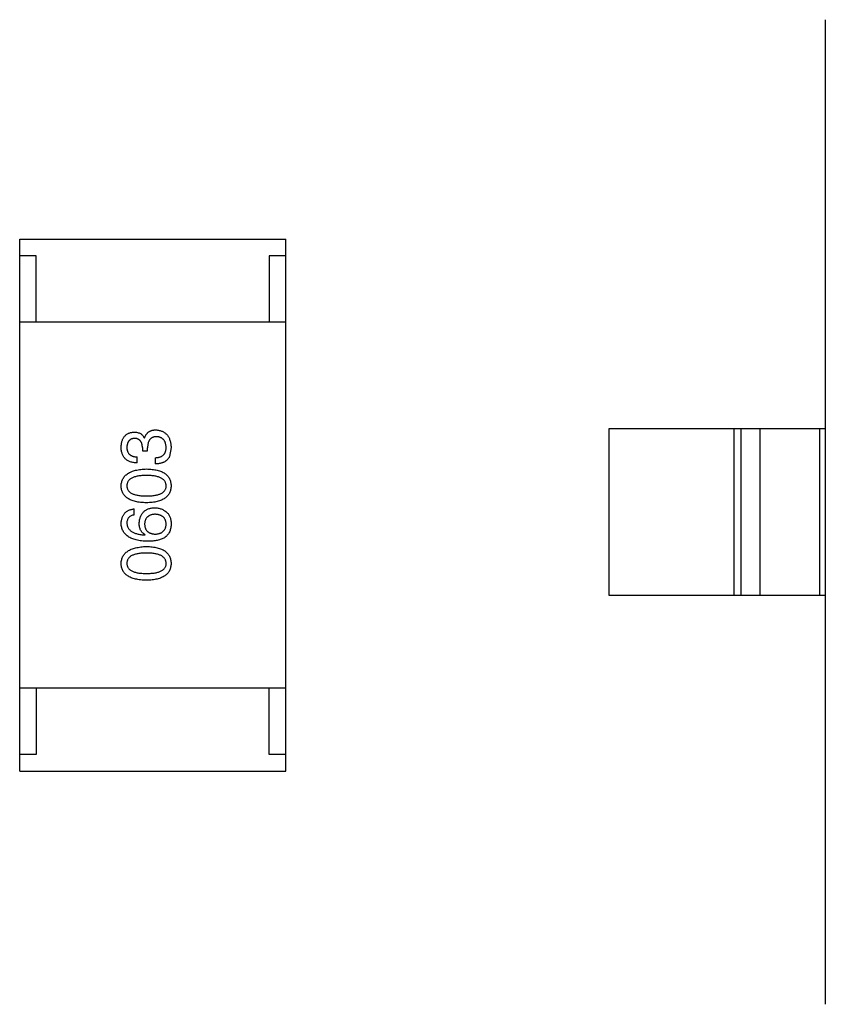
# Model space of a CAD drawing. Header units: millimetres. Extents: x 718 to 1157, y -195 to -52.
# Tile 8 of 156: x 1019.51 to 1021.93, y -143.75 to -140.79. Entities that reach past the tile are written whole.
import ezdxf

# ---------------------------------------------------------------- set-up
doc = ezdxf.new("R2010")
doc.units = ezdxf.units.MM
doc.header["$LTSCALE"] = 1.21
doc.header["$MEASUREMENT"] = 0
doc.layers.get('0').update_dxf_attribs({"linetype": 'CONTINUOUS'})

msp = doc.modelspace()

# ---------------------------------------------------------------- linework, layer by layer
at = {"color": 7, "linetype": 'Continuous'}
for p, q in [((1021.9276, -140.7898), (1021.9276, -143.7501)), ((1019.5071, -143.0495), (1019.5071, -141.4495)), ((1019.5071, -141.4495), (1020.3071, -141.4495)), ((1020.3071, -143.0495), (1020.3071, -141.4495)), ((1019.5571, -141.4995), (1019.5071, -141.4995)), ((1019.5571, -141.6995), (1019.5571, -141.4995)), ((1020.2571, -141.4995), (1020.2571, -141.6995)), ((1020.3071, -141.4995), (1020.2571, -141.4995)), ((1020.3071, -141.6995), (1019.5071, -141.6995)), ((1021.2776, -142.0199), (1021.2776, -142.5199)), ((1021.9276, -142.0199), (1021.2776, -142.0199)), ((1021.6537, -142.5199), (1021.6537, -142.0199)), ((1021.6735, -142.0199), (1021.6735, -142.5199)), ((1021.7316, -142.5199), (1021.7316, -142.0199)), ((1021.9098, -142.0199), (1021.9098, -142.5199)), ((1019.8825, -142.0477), (1019.8816, -142.0477)), ((1019.8759, -142.0764), (1019.8759, -142.0862)), ((1019.8759, -142.0862), (1019.8915, -142.0862)), ((1019.8915, -142.0862), (1019.8915, -142.0772)), ((1019.962, -142.0764), (1019.957, -142.1034)), ((1019.8603, -142.1223), (1019.8603, -142.1043)), ((1019.9144, -142.1067), (1019.9144, -142.1256)), ((1019.8513, -142.2784), (1019.8513, -142.2604)), ((1019.8833, -142.339), (1019.8841, -142.3382)), ((1021.2776, -142.5199), (1021.9276, -142.5199)), ((1020.3071, -142.7995), (1019.5071, -142.7995)), ((1019.5571, -142.7995), (1019.5571, -142.9995)), ((1020.2571, -142.9995), (1020.2571, -142.7995)), ((1019.5571, -142.9995), (1019.5071, -142.9995)), ((1020.3071, -142.9995), (1020.2571, -142.9995)), ((1019.5071, -143.0495), (1020.3071, -143.0495))]:
    msp.add_line(p, q, dxfattribs=at)
for points, knots in [([(1019.812, -142.0747), (1019.812, -142.073), (1019.8122, -142.0697), (1019.8129, -142.0648), (1019.8137, -142.0602), (1019.8149, -142.056), (1019.8163, -142.0521), (1019.8181, -142.0485), (1019.8201, -142.0451), (1019.8223, -142.0421), (1019.8249, -142.0395), (1019.8277, -142.0371), (1019.8309, -142.0351), (1019.8343, -142.0333), (1019.8379, -142.0319), (1019.8419, -142.0308), (1019.8461, -142.03), (1019.849, -142.0298), (1019.8505, -142.0297)], [0, 0, 0, 0, 0.077845, 0.151584, 0.221397, 0.287366, 0.350104, 0.410398, 0.467998, 0.524388, 0.579979, 0.635152, 0.690917, 0.747936, 0.806661, 0.867861, 0.932479, 1, 1, 1, 1]), ([(1019.8505, -142.0297), (1019.8523, -142.0297), (1019.8559, -142.0298), (1019.861, -142.0307), (1019.8656, -142.0321), (1019.8698, -142.034), (1019.8735, -142.0366), (1019.8767, -142.0397), (1019.8795, -142.0435), (1019.8809, -142.0463), (1019.8816, -142.0477)], [0, 0, 0, 0, 0.143686, 0.277942, 0.40333, 0.521785, 0.638573, 0.755208, 0.874773, 1, 1, 1, 1]), ([(1019.8825, -142.0477), (1019.8828, -142.0467), (1019.8834, -142.0448), (1019.8845, -142.0419), (1019.8858, -142.0394), (1019.8873, -142.0369), (1019.8889, -142.0347), (1019.8906, -142.0327), (1019.8925, -142.0308), (1019.8945, -142.0292), (1019.8967, -142.0278), (1019.899, -142.0265), (1019.9015, -142.0255), (1019.9042, -142.0246), (1019.9069, -142.0239), (1019.9098, -142.0235), (1019.9129, -142.0231), (1019.915, -142.0231), (1019.9161, -142.0231)], [0, 0, 0, 0, 0.069445, 0.136039, 0.200011, 0.261745, 0.322328, 0.381403, 0.438864, 0.496655, 0.554398, 0.612391, 0.672266, 0.733005, 0.79604, 0.861293, 0.928785, 1, 1, 1, 1]), ([(1019.9161, -142.0231), (1019.9179, -142.0232), (1019.9214, -142.0235), (1019.9264, -142.0244), (1019.9311, -142.0256), (1019.9355, -142.0273), (1019.9396, -142.0293), (1019.9433, -142.0317), (1019.9467, -142.0345), (1019.9498, -142.0376), (1019.9525, -142.0412), (1019.9548, -142.0451), (1019.9569, -142.0494), (1019.9586, -142.0541), (1019.9599, -142.0591), (1019.961, -142.0645), (1019.9617, -142.0703), (1019.9619, -142.0743), (1019.962, -142.0764)], [0, 0, 0, 0, 0.068236, 0.132937, 0.194125, 0.253174, 0.310181, 0.365986, 0.421096, 0.476216, 0.532352, 0.590232, 0.649824, 0.71274, 0.778406, 0.848058, 0.921922, 1, 1, 1, 1]), ([(1019.8521, -142.0485), (1019.8512, -142.0486), (1019.8495, -142.0488), (1019.847, -142.0493), (1019.8446, -142.0499), (1019.8424, -142.0508), (1019.8404, -142.0518), (1019.8385, -142.0531), (1019.8368, -142.0545), (1019.8353, -142.0561), (1019.8339, -142.0579), (1019.8327, -142.0599), (1019.8317, -142.062), (1019.8309, -142.0644), (1019.8302, -142.0669), (1019.8297, -142.0696), (1019.8293, -142.0725), (1019.8292, -142.0745), (1019.8292, -142.0756)], [0, 0, 0, 0, 0.067655, 0.132224, 0.194132, 0.253145, 0.309858, 0.366002, 0.421361, 0.47702, 0.532632, 0.590536, 0.65067, 0.713258, 0.779588, 0.848803, 0.921949, 1, 1, 1, 1]), ([(1019.8759, -142.0764), (1019.8759, -142.0753), (1019.8758, -142.0732), (1019.8754, -142.0701), (1019.8748, -142.0672), (1019.8742, -142.0645), (1019.8733, -142.0621), (1019.8722, -142.0598), (1019.871, -142.0577), (1019.8696, -142.0559), (1019.868, -142.0542), (1019.8662, -142.0528), (1019.8643, -142.0515), (1019.8622, -142.0505), (1019.8599, -142.0497), (1019.8575, -142.0491), (1019.8549, -142.0487), (1019.8531, -142.0486), (1019.8521, -142.0485)], [0, 0, 0, 0, 0.079415, 0.154091, 0.22508, 0.29186, 0.355026, 0.415127, 0.472418, 0.528511, 0.583551, 0.638361, 0.693547, 0.750023, 0.807857, 0.868401, 0.932259, 1, 1, 1, 1]), ([(1019.9185, -142.0436), (1019.9174, -142.0436), (1019.9153, -142.0437), (1019.9122, -142.0441), (1019.9094, -142.0447), (1019.9067, -142.0456), (1019.9042, -142.0468), (1019.902, -142.0483), (1019.9, -142.05), (1019.8982, -142.052), (1019.8966, -142.0542), (1019.8952, -142.0567), (1019.894, -142.0595), (1019.8931, -142.0626), (1019.8923, -142.0659), (1019.8919, -142.0694), (1019.8915, -142.0732), (1019.8915, -142.0758), (1019.8915, -142.0772)], [0, 0, 0, 0, 0.066518, 0.129194, 0.188613, 0.245254, 0.300032, 0.353805, 0.407079, 0.461108, 0.516272, 0.574141, 0.634837, 0.699275, 0.767504, 0.840272, 0.917505, 1, 1, 1, 1]), ([(1019.9472, -142.0756), (1019.9471, -142.0743), (1019.947, -142.072), (1019.9464, -142.0685), (1019.9457, -142.0653), (1019.9449, -142.0622), (1019.9438, -142.0594), (1019.9425, -142.0569), (1019.941, -142.0545), (1019.9393, -142.0524), (1019.9373, -142.0505), (1019.9353, -142.0488), (1019.9329, -142.0474), (1019.9304, -142.0462), (1019.9278, -142.0451), (1019.9248, -142.0444), (1019.9218, -142.0438), (1019.9196, -142.0437), (1019.9185, -142.0436)], [0, 0, 0, 0, 0.076694, 0.149502, 0.218019, 0.283183, 0.345589, 0.405199, 0.462852, 0.519478, 0.575313, 0.630559, 0.687006, 0.744638, 0.804006, 0.866059, 0.931486, 1, 1, 1, 1]), ([(1019.8603, -142.1223), (1019.8584, -142.1222), (1019.8547, -142.1221), (1019.8493, -142.1215), (1019.8442, -142.1205), (1019.8395, -142.1191), (1019.8352, -142.1174), (1019.8312, -142.1153), (1019.8276, -142.1129), (1019.8244, -142.11), (1019.8215, -142.1069), (1019.8191, -142.1033), (1019.8169, -142.0995), (1019.8152, -142.0952), (1019.8138, -142.0906), (1019.8128, -142.0856), (1019.8121, -142.0803), (1019.812, -142.0766), (1019.812, -142.0747)], [0, 0, 0, 0, 0.074804, 0.144899, 0.211458, 0.274554, 0.334363, 0.392059, 0.448123, 0.503024, 0.558154, 0.613471, 0.670844, 0.729926, 0.792003, 0.857405, 0.926768, 1, 1, 1, 1]), ([(1019.8292, -142.0756), (1019.8292, -142.0767), (1019.8292, -142.0789), (1019.8296, -142.0821), (1019.8302, -142.085), (1019.8311, -142.0878), (1019.8321, -142.0903), (1019.8335, -142.0927), (1019.8351, -142.0948), (1019.8369, -142.0967), (1019.839, -142.0984), (1019.8414, -142.0999), (1019.8439, -142.1012), (1019.8467, -142.1022), (1019.8498, -142.1031), (1019.8531, -142.1037), (1019.8566, -142.1041), (1019.8591, -142.1042), (1019.8603, -142.1043)], [0, 0, 0, 0, 0.069877, 0.136363, 0.198671, 0.257968, 0.315462, 0.370709, 0.425568, 0.479847, 0.535753, 0.592303, 0.651386, 0.713311, 0.778642, 0.84836, 0.921866, 1, 1, 1, 1]), ([(1019.9144, -142.1067), (1019.9157, -142.1067), (1019.9183, -142.1066), (1019.922, -142.1061), (1019.9255, -142.1054), (1019.9287, -142.1045), (1019.9317, -142.1034), (1019.9344, -142.102), (1019.9368, -142.1004), (1019.939, -142.0986), (1019.941, -142.0965), (1019.9427, -142.0942), (1019.9441, -142.0916), (1019.9452, -142.0889), (1019.9461, -142.0859), (1019.9467, -142.0826), (1019.9472, -142.0792), (1019.9472, -142.0768), (1019.9472, -142.0756)], [0, 0, 0, 0, 0.07723, 0.149593, 0.217944, 0.282232, 0.34411, 0.402297, 0.458791, 0.513966, 0.568538, 0.623291, 0.679957, 0.737243, 0.798142, 0.86118, 0.928728, 1, 1, 1, 1]), ([(1019.957, -142.1034), (1019.9566, -142.1043), (1019.9558, -142.106), (1019.9542, -142.1084), (1019.9526, -142.1107), (1019.9507, -142.1128), (1019.9487, -142.1148), (1019.9465, -142.1166), (1019.944, -142.1182), (1019.9415, -142.1197), (1019.9387, -142.121), (1019.9358, -142.1221), (1019.9326, -142.1231), (1019.9293, -142.1239), (1019.9259, -142.1246), (1019.9222, -142.1251), (1019.9184, -142.1254), (1019.9158, -142.1255), (1019.9144, -142.1256)], [0, 0, 0, 0, 0.056906, 0.113264, 0.168825, 0.223843, 0.279195, 0.335267, 0.392098, 0.450414, 0.51054, 0.572219, 0.636652, 0.703156, 0.773102, 0.845505, 0.921063, 1, 1, 1, 1]), ([(1019.812, -142.1913), (1019.8121, -142.1894), (1019.8123, -142.1855), (1019.8134, -142.18), (1019.815, -142.1748), (1019.8172, -142.17), (1019.82, -142.1655), (1019.8234, -142.1614), (1019.8273, -142.1577), (1019.8319, -142.1543), (1019.8369, -142.1513), (1019.8426, -142.1487), (1019.8488, -142.1464), (1019.8556, -142.1445), (1019.8629, -142.143), (1019.8708, -142.1417), (1019.8793, -142.1409), (1019.8852, -142.1406), (1019.8882, -142.1405)], [0, 0, 0, 0, 0.057415, 0.112361, 0.16496, 0.216437, 0.267441, 0.318839, 0.371478, 0.426325, 0.483626, 0.544235, 0.608673, 0.677374, 0.750405, 0.828394, 0.911525, 1, 1, 1, 1]), ([(1019.8882, -142.1405), (1019.8911, -142.1406), (1019.8969, -142.1408), (1019.9051, -142.1416), (1019.9129, -142.1427), (1019.92, -142.1442), (1019.9266, -142.1461), (1019.9327, -142.1483), (1019.9382, -142.1509), (1019.9431, -142.1539), (1019.9475, -142.1573), (1019.9513, -142.161), (1019.9545, -142.1652), (1019.9572, -142.1697), (1019.9592, -142.1746), (1019.9608, -142.1798), (1019.9617, -142.1855), (1019.9619, -142.1893), (1019.962, -142.1913)], [0, 0, 0, 0, 0.08769, 0.170218, 0.24749, 0.319818, 0.387758, 0.451391, 0.511445, 0.568185, 0.622681, 0.67526, 0.726746, 0.778428, 0.830764, 0.884397, 0.940866, 1, 1, 1, 1]), ([(1019.8882, -142.1602), (1019.8858, -142.1602), (1019.8812, -142.1602), (1019.8745, -142.1606), (1019.8683, -142.1612), (1019.8625, -142.162), (1019.8572, -142.1631), (1019.8523, -142.1644), (1019.8479, -142.166), (1019.844, -142.1678), (1019.8405, -142.1699), (1019.8375, -142.1722), (1019.8349, -142.1748), (1019.8328, -142.1776), (1019.8311, -142.1807), (1019.83, -142.184), (1019.8293, -142.1876), (1019.8292, -142.1901), (1019.8292, -142.1913)], [0, 0, 0, 0, 0.095719, 0.185854, 0.269738, 0.347952, 0.420315, 0.487894, 0.550245, 0.608186, 0.662454, 0.713283, 0.761375, 0.808209, 0.854301, 0.901312, 0.949396, 1, 1, 1, 1]), ([(1019.9472, -142.1913), (1019.9471, -142.1901), (1019.947, -142.1876), (1019.9462, -142.184), (1019.945, -142.1807), (1019.9433, -142.1776), (1019.9411, -142.1748), (1019.9385, -142.1723), (1019.9355, -142.1699), (1019.932, -142.1679), (1019.9281, -142.166), (1019.9237, -142.1645), (1019.9189, -142.1631), (1019.9136, -142.162), (1019.9079, -142.1612), (1019.9017, -142.1606), (1019.8951, -142.1602), (1019.8905, -142.1602), (1019.8882, -142.1602)], [0, 0, 0, 0, 0.050879, 0.099377, 0.146973, 0.193618, 0.240619, 0.289461, 0.34047, 0.395283, 0.453059, 0.515633, 0.582666, 0.655287, 0.732971, 0.815933, 0.905166, 1, 1, 1, 1]), ([(1019.8882, -142.2421), (1019.8851, -142.242), (1019.8792, -142.2418), (1019.8707, -142.2411), (1019.8627, -142.24), (1019.8553, -142.2385), (1019.8485, -142.2366), (1019.8422, -142.2343), (1019.8365, -142.2318), (1019.8315, -142.2287), (1019.8269, -142.2254), (1019.823, -142.2216), (1019.8197, -142.2175), (1019.8169, -142.213), (1019.8148, -142.2081), (1019.8132, -142.2028), (1019.8122, -142.1972), (1019.8121, -142.1933), (1019.812, -142.1913)], [0, 0, 0, 0, 0.088823, 0.172287, 0.250296, 0.323438, 0.392244, 0.456221, 0.516635, 0.573871, 0.628, 0.680335, 0.731489, 0.782557, 0.834044, 0.886738, 0.942089, 1, 1, 1, 1]), ([(1019.8292, -142.1913), (1019.8292, -142.1926), (1019.8293, -142.1949), (1019.83, -142.1984), (1019.8311, -142.2017), (1019.8328, -142.2047), (1019.8349, -142.2074), (1019.8375, -142.2099), (1019.8405, -142.2122), (1019.844, -142.2142), (1019.8479, -142.216), (1019.8523, -142.2175), (1019.8572, -142.2187), (1019.8625, -142.2199), (1019.8683, -142.2207), (1019.8745, -142.2212), (1019.8812, -142.2216), (1019.8858, -142.2216), (1019.8882, -142.2217)], [0, 0, 0, 0, 0.049764, 0.097007, 0.143217, 0.188577, 0.235116, 0.282997, 0.333719, 0.387776, 0.445989, 0.508679, 0.576563, 0.649481, 0.728235, 0.812722, 0.903548, 1, 1, 1, 1]), ([(1019.8882, -142.2217), (1019.8906, -142.2216), (1019.8952, -142.2216), (1019.9019, -142.2212), (1019.9081, -142.2207), (1019.9139, -142.2199), (1019.9192, -142.2187), (1019.9241, -142.2175), (1019.9285, -142.216), (1019.9324, -142.2142), (1019.9359, -142.2122), (1019.9389, -142.2099), (1019.9415, -142.2074), (1019.9436, -142.2046), (1019.9452, -142.2017), (1019.9464, -142.1984), (1019.9471, -142.1949), (1019.9472, -142.1926), (1019.9472, -142.1913)], [0, 0, 0, 0, 0.096457, 0.187288, 0.27178, 0.350132, 0.423455, 0.491343, 0.554037, 0.612253, 0.666313, 0.717038, 0.764921, 0.811214, 0.856775, 0.902988, 0.950234, 1, 1, 1, 1]), ([(1019.962, -142.1913), (1019.9619, -142.1933), (1019.9617, -142.1972), (1019.9608, -142.2028), (1019.9592, -142.2081), (1019.9572, -142.213), (1019.9545, -142.2175), (1019.9513, -142.2216), (1019.9475, -142.2254), (1019.9431, -142.2287), (1019.9382, -142.2318), (1019.9327, -142.2343), (1019.9266, -142.2366), (1019.92, -142.2385), (1019.9129, -142.24), (1019.9051, -142.2411), (1019.8969, -142.2418), (1019.8911, -142.242), (1019.8882, -142.2421)], [0, 0, 0, 0, 0.059135, 0.115606, 0.169241, 0.221578, 0.273261, 0.324749, 0.377329, 0.431642, 0.488541, 0.548597, 0.612232, 0.680174, 0.752504, 0.829777, 0.912307, 1, 1, 1, 1]), ([(1019.812, -142.3038), (1019.8121, -142.3022), (1019.8124, -142.2991), (1019.813, -142.2946), (1019.814, -142.2903), (1019.8153, -142.2864), (1019.8168, -142.2827), (1019.8186, -142.2792), (1019.8206, -142.2761), (1019.823, -142.2732), (1019.8256, -142.2706), (1019.8285, -142.2683), (1019.8316, -142.2663), (1019.835, -142.2645), (1019.8387, -142.263), (1019.8427, -142.2619), (1019.8469, -142.2609), (1019.8498, -142.2605), (1019.8513, -142.2604)], [0, 0, 0, 0, 0.073784, 0.144317, 0.211047, 0.274818, 0.336501, 0.395724, 0.453465, 0.510016, 0.566585, 0.622844, 0.680328, 0.739335, 0.800408, 0.863904, 0.93053, 1, 1, 1, 1]), ([(1019.8661, -142.3038), (1019.8662, -142.302), (1019.8666, -142.2984), (1019.8674, -142.2933), (1019.8686, -142.2885), (1019.8701, -142.284), (1019.872, -142.2799), (1019.8741, -142.2761), (1019.8766, -142.2727), (1019.8793, -142.2695), (1019.8824, -142.2667), (1019.8858, -142.2644), (1019.8896, -142.2622), (1019.8936, -142.2605), (1019.898, -142.2592), (1019.9026, -142.2581), (1019.9076, -142.2574), (1019.911, -142.2572), (1019.9128, -142.2571)], [0, 0, 0, 0, 0.074228, 0.144548, 0.211288, 0.274576, 0.335162, 0.393915, 0.450599, 0.506657, 0.562409, 0.618617, 0.676096, 0.735061, 0.79654, 0.860906, 0.928473, 1, 1, 1, 1]), ([(1019.9128, -142.2571), (1019.9145, -142.2571), (1019.918, -142.2572), (1019.9231, -142.2579), (1019.928, -142.2591), (1019.9327, -142.2607), (1019.9372, -142.2628), (1019.9416, -142.2653), (1019.9458, -142.2683), (1019.9484, -142.2707), (1019.9497, -142.2718)], [0, 0, 0, 0, 0.12904, 0.253809, 0.377066, 0.499122, 0.621469, 0.744665, 0.870607, 1, 1, 1, 1]), ([(1019.9497, -142.2718), (1019.9507, -142.2728), (1019.9529, -142.2747), (1019.9554, -142.2781), (1019.9577, -142.282), (1019.9594, -142.2865), (1019.9607, -142.2913), (1019.9616, -142.2967), (1019.9621, -142.3026), (1019.962, -142.3066), (1019.962, -142.3087)], [0, 0, 0, 0, 0.105033, 0.21147, 0.321511, 0.438526, 0.563605, 0.698055, 0.843218, 1, 1, 1, 1]), ([(1019.8513, -142.2784), (1019.8496, -142.2788), (1019.8462, -142.2795), (1019.8417, -142.2813), (1019.8378, -142.2837), (1019.8346, -142.2867), (1019.8321, -142.2902), (1019.8304, -142.2943), (1019.8293, -142.2989), (1019.8292, -142.3021), (1019.8292, -142.3038)], [0, 0, 0, 0, 0.1439, 0.274233, 0.394478, 0.509388, 0.621911, 0.738504, 0.863414, 1, 1, 1, 1]), ([(1019.9136, -142.2768), (1019.9124, -142.2768), (1019.91, -142.277), (1019.9065, -142.2775), (1019.9033, -142.2783), (1019.9003, -142.2791), (1019.8975, -142.2803), (1019.895, -142.2816), (1019.8927, -142.2832), (1019.8906, -142.2849), (1019.8888, -142.2869), (1019.8872, -142.289), (1019.8858, -142.2914), (1019.8846, -142.294), (1019.8837, -142.2968), (1019.8831, -142.2998), (1019.8826, -142.3029), (1019.8825, -142.3051), (1019.8825, -142.3063)], [0, 0, 0, 0, 0.076288, 0.14871, 0.216387, 0.281386, 0.342528, 0.402111, 0.4591, 0.514852, 0.569974, 0.625644, 0.682226, 0.740156, 0.800362, 0.863471, 0.930116, 1, 1, 1, 1]), ([(1019.9472, -142.3054), (1019.9471, -142.3043), (1019.9469, -142.3022), (1019.9464, -142.2991), (1019.9456, -142.2962), (1019.9446, -142.2935), (1019.9433, -142.291), (1019.9418, -142.2887), (1019.94, -142.2866), (1019.938, -142.2847), (1019.9358, -142.283), (1019.9333, -142.2815), (1019.9306, -142.2802), (1019.9277, -142.2791), (1019.9245, -142.2782), (1019.9211, -142.2775), (1019.9174, -142.277), (1019.9149, -142.2768), (1019.9136, -142.2768)], [0, 0, 0, 0, 0.066682, 0.130303, 0.190802, 0.248749, 0.30534, 0.361219, 0.415721, 0.471765, 0.528279, 0.586428, 0.64659, 0.710143, 0.776461, 0.846692, 0.921137, 1, 1, 1, 1]), ([(1019.8915, -142.3579), (1019.8883, -142.3578), (1019.8822, -142.3576), (1019.8734, -142.3568), (1019.8651, -142.3556), (1019.8574, -142.354), (1019.8503, -142.3521), (1019.8439, -142.3497), (1019.838, -142.3469), (1019.8327, -142.3437), (1019.828, -142.3401), (1019.8239, -142.3361), (1019.8203, -142.3317), (1019.8174, -142.3269), (1019.8151, -142.3217), (1019.8134, -142.3161), (1019.8123, -142.3101), (1019.8121, -142.3059), (1019.812, -142.3038)], [0, 0, 0, 0, 0.087517, 0.169686, 0.246944, 0.319347, 0.387088, 0.450961, 0.511075, 0.567974, 0.622351, 0.675039, 0.726853, 0.778688, 0.83093, 0.884738, 0.941043, 1, 1, 1, 1]), ([(1019.8292, -142.3038), (1019.8293, -142.3051), (1019.8295, -142.3076), (1019.8303, -142.3113), (1019.8315, -142.3148), (1019.8331, -142.318), (1019.8351, -142.3211), (1019.8375, -142.3238), (1019.8404, -142.3263), (1019.8435, -142.3287), (1019.8471, -142.3308), (1019.8511, -142.3326), (1019.8555, -142.3343), (1019.8603, -142.3357), (1019.8655, -142.3369), (1019.8711, -142.3378), (1019.877, -142.3386), (1019.8812, -142.3389), (1019.8833, -142.339)], [0, 0, 0, 0, 0.054741, 0.107075, 0.158339, 0.208382, 0.258772, 0.310045, 0.362765, 0.417822, 0.475982, 0.537466, 0.602901, 0.673037, 0.747247, 0.826291, 0.910782, 1, 1, 1, 1]), ([(1019.8841, -142.3382), (1019.8827, -142.3374), (1019.8798, -142.3357), (1019.8761, -142.3325), (1019.873, -142.3288), (1019.8704, -142.3247), (1019.8685, -142.3201), (1019.867, -142.3151), (1019.8662, -142.3096), (1019.8661, -142.3058), (1019.8661, -142.3038)], [0, 0, 0, 0, 0.122276, 0.239997, 0.35611, 0.473903, 0.59404, 0.720428, 0.855383, 1, 1, 1, 1]), ([(1019.8825, -142.3063), (1019.8825, -142.3074), (1019.8826, -142.3097), (1019.8831, -142.313), (1019.8838, -142.316), (1019.8847, -142.3189), (1019.8858, -142.3216), (1019.8873, -142.324), (1019.8889, -142.3262), (1019.8908, -142.3282), (1019.8929, -142.33), (1019.8953, -142.3316), (1019.8979, -142.333), (1019.9008, -142.3341), (1019.9038, -142.3351), (1019.9072, -142.3358), (1019.9107, -142.3363), (1019.9132, -142.3365), (1019.9144, -142.3366)], [0, 0, 0, 0, 0.070453, 0.136523, 0.199866, 0.260392, 0.318446, 0.374657, 0.430182, 0.485556, 0.541071, 0.598396, 0.657208, 0.718642, 0.783247, 0.851631, 0.923928, 1, 1, 1, 1]), ([(1019.9144, -142.3366), (1019.9157, -142.3365), (1019.9182, -142.3364), (1019.9219, -142.3358), (1019.9253, -142.335), (1019.9284, -142.3341), (1019.9313, -142.3329), (1019.934, -142.3315), (1019.9365, -142.3299), (1019.9386, -142.328), (1019.9406, -142.326), (1019.9422, -142.3237), (1019.9437, -142.3212), (1019.9449, -142.3184), (1019.9459, -142.3155), (1019.9466, -142.3123), (1019.9471, -142.309), (1019.9472, -142.3066), (1019.9472, -142.3054)], [0, 0, 0, 0, 0.076467, 0.148148, 0.216496, 0.280559, 0.342274, 0.401168, 0.458322, 0.514073, 0.569257, 0.62465, 0.68124, 0.739113, 0.799947, 0.862804, 0.929597, 1, 1, 1, 1]), ([(1019.962, -142.3087), (1019.9618, -142.3108), (1019.9616, -142.3148), (1019.9605, -142.3206), (1019.9589, -142.326), (1019.9567, -142.3311), (1019.954, -142.3358), (1019.9506, -142.34), (1019.9468, -142.3439), (1019.9438, -142.3461), (1019.9423, -142.3472)], [0, 0, 0, 0, 0.137449, 0.267856, 0.393219, 0.514735, 0.63397, 0.753734, 0.874967, 1, 1, 1, 1]), ([(1019.9423, -142.3472), (1019.9407, -142.3481), (1019.9375, -142.3499), (1019.9323, -142.352), (1019.9266, -142.3538), (1019.9205, -142.3553), (1019.9139, -142.3565), (1019.9068, -142.3573), (1019.8993, -142.3578), (1019.8941, -142.3579), (1019.8915, -142.3579)], [0, 0, 0, 0, 0.101889, 0.209155, 0.322694, 0.442863, 0.569758, 0.70479, 0.848502, 1, 1, 1, 1]), ([(1019.812, -142.4245), (1019.8121, -142.4225), (1019.8123, -142.4187), (1019.8134, -142.4131), (1019.815, -142.408), (1019.8172, -142.4031), (1019.82, -142.3987), (1019.8234, -142.3946), (1019.8273, -142.3908), (1019.8319, -142.3875), (1019.8369, -142.3844), (1019.8426, -142.3818), (1019.8488, -142.3795), (1019.8556, -142.3776), (1019.8629, -142.3761), (1019.8708, -142.3749), (1019.8793, -142.374), (1019.8852, -142.3738), (1019.8882, -142.3737)], [0, 0, 0, 0, 0.057415, 0.112361, 0.16496, 0.216437, 0.267441, 0.318839, 0.371478, 0.426325, 0.483626, 0.544235, 0.608673, 0.677374, 0.750405, 0.828394, 0.911525, 1, 1, 1, 1]), ([(1019.8882, -142.3737), (1019.8911, -142.3738), (1019.8969, -142.374), (1019.9051, -142.3747), (1019.9129, -142.3758), (1019.92, -142.3773), (1019.9266, -142.3792), (1019.9327, -142.3814), (1019.9382, -142.384), (1019.9431, -142.387), (1019.9475, -142.3904), (1019.9513, -142.3942), (1019.9545, -142.3983), (1019.9572, -142.4028), (1019.9592, -142.4077), (1019.9608, -142.413), (1019.9617, -142.4186), (1019.9619, -142.4225), (1019.962, -142.4245)], [0, 0, 0, 0, 0.08769, 0.170218, 0.24749, 0.319818, 0.387758, 0.451391, 0.511445, 0.568185, 0.622681, 0.67526, 0.726746, 0.778428, 0.830764, 0.884397, 0.940866, 1, 1, 1, 1]), ([(1019.8882, -142.3933), (1019.8858, -142.3933), (1019.8812, -142.3934), (1019.8745, -142.3938), (1019.8683, -142.3944), (1019.8625, -142.3952), (1019.8572, -142.3963), (1019.8523, -142.3976), (1019.8479, -142.3992), (1019.844, -142.401), (1019.8405, -142.4031), (1019.8375, -142.4054), (1019.8349, -142.408), (1019.8328, -142.4108), (1019.8311, -142.4139), (1019.83, -142.4172), (1019.8293, -142.4208), (1019.8292, -142.4232), (1019.8292, -142.4245)], [0, 0, 0, 0, 0.095719, 0.185854, 0.269738, 0.347952, 0.420315, 0.487894, 0.550245, 0.608186, 0.662454, 0.713283, 0.761375, 0.808209, 0.854301, 0.901312, 0.949396, 1, 1, 1, 1]), ([(1019.9472, -142.4245), (1019.9471, -142.4232), (1019.947, -142.4208), (1019.9462, -142.4172), (1019.945, -142.4139), (1019.9433, -142.4108), (1019.9411, -142.408), (1019.9385, -142.4054), (1019.9355, -142.4031), (1019.932, -142.401), (1019.9281, -142.3992), (1019.9237, -142.3976), (1019.9189, -142.3963), (1019.9136, -142.3952), (1019.9079, -142.3944), (1019.9017, -142.3938), (1019.8951, -142.3934), (1019.8905, -142.3933), (1019.8882, -142.3933)], [0, 0, 0, 0, 0.050879, 0.099377, 0.146973, 0.193618, 0.240619, 0.289461, 0.34047, 0.395283, 0.453059, 0.515633, 0.582666, 0.655287, 0.732971, 0.815933, 0.905166, 1, 1, 1, 1]), ([(1019.8882, -142.4753), (1019.8851, -142.4752), (1019.8792, -142.475), (1019.8707, -142.4742), (1019.8627, -142.4731), (1019.8553, -142.4716), (1019.8485, -142.4698), (1019.8422, -142.4675), (1019.8365, -142.4649), (1019.8315, -142.4619), (1019.8269, -142.4585), (1019.823, -142.4548), (1019.8197, -142.4507), (1019.8169, -142.4461), (1019.8148, -142.4412), (1019.8132, -142.436), (1019.8122, -142.4303), (1019.8121, -142.4265), (1019.812, -142.4245)], [0, 0, 0, 0, 0.088823, 0.172287, 0.250296, 0.323438, 0.392244, 0.456221, 0.516635, 0.573871, 0.628, 0.680335, 0.731489, 0.782557, 0.834044, 0.886738, 0.942089, 1, 1, 1, 1]), ([(1019.8292, -142.4245), (1019.8292, -142.4257), (1019.8293, -142.4281), (1019.83, -142.4316), (1019.8311, -142.4348), (1019.8328, -142.4378), (1019.8349, -142.4405), (1019.8375, -142.4431), (1019.8405, -142.4453), (1019.844, -142.4473), (1019.8479, -142.4491), (1019.8523, -142.4507), (1019.8572, -142.4519), (1019.8625, -142.453), (1019.8683, -142.4538), (1019.8745, -142.4544), (1019.8812, -142.4547), (1019.8858, -142.4548), (1019.8882, -142.4548)], [0, 0, 0, 0, 0.049764, 0.097007, 0.143217, 0.188577, 0.235116, 0.282997, 0.333719, 0.387776, 0.445989, 0.508679, 0.576563, 0.649481, 0.728235, 0.812722, 0.903548, 1, 1, 1, 1]), ([(1019.8882, -142.4548), (1019.8906, -142.4548), (1019.8952, -142.4547), (1019.9019, -142.4544), (1019.9081, -142.4538), (1019.9139, -142.453), (1019.9192, -142.4519), (1019.9241, -142.4507), (1019.9285, -142.4491), (1019.9324, -142.4473), (1019.9359, -142.4453), (1019.9389, -142.4431), (1019.9415, -142.4406), (1019.9436, -142.4378), (1019.9452, -142.4348), (1019.9464, -142.4316), (1019.9471, -142.4281), (1019.9472, -142.4257), (1019.9472, -142.4245)], [0, 0, 0, 0, 0.096457, 0.187288, 0.27178, 0.350132, 0.423455, 0.491343, 0.554037, 0.612253, 0.666313, 0.717038, 0.764921, 0.811214, 0.856775, 0.902988, 0.950234, 1, 1, 1, 1]), ([(1019.962, -142.4245), (1019.9619, -142.4265), (1019.9617, -142.4303), (1019.9608, -142.436), (1019.9592, -142.4412), (1019.9572, -142.4461), (1019.9545, -142.4506), (1019.9513, -142.4548), (1019.9475, -142.4585), (1019.9431, -142.4619), (1019.9382, -142.4649), (1019.9327, -142.4675), (1019.9266, -142.4697), (1019.92, -142.4716), (1019.9129, -142.4731), (1019.9051, -142.4742), (1019.8969, -142.475), (1019.8911, -142.4752), (1019.8882, -142.4753)], [0, 0, 0, 0, 0.059135, 0.115606, 0.169241, 0.221578, 0.273261, 0.324749, 0.377329, 0.431642, 0.488541, 0.548597, 0.612232, 0.680174, 0.752504, 0.829777, 0.912307, 1, 1, 1, 1])]:
    msp.add_open_spline(points, degree=3, knots=knots, dxfattribs=at)

doc.saveas('drawing.dxf')
